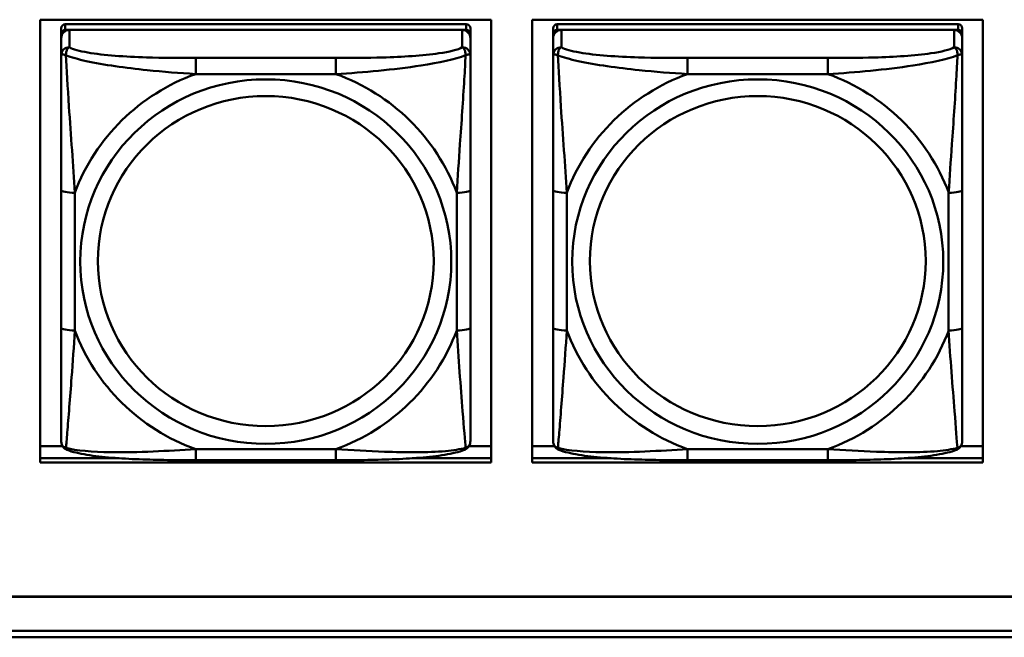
# Model space of a CAD drawing. Header units: inches. Extents: x 0.8 to 75.7, y -7.8 to 49.3.
# Tile 102 of 256: x 35.3 to 36.7, y 10.9 to 11.8. Entities that reach past the tile are written whole.
import ezdxf

# ---------------------------------------------------------------- set-up
doc = ezdxf.new("R2010")
doc.units = ezdxf.units.IN
doc.header["$MEASUREMENT"] = 0
doc.layers.add('Visible Edges(ROSSANSI)', color=7, linetype='Continuous', lineweight=50)
doc.layers.add('Visible Tangent Edges(ROSSANSI)', color=7, linetype='Continuous', lineweight=50)

msp = doc.modelspace()

# ---------------------------------------------------------------- linework, layer by layer
at = {"layer": 'Visible Edges(ROSSANSI)'}
for p, q in [((35.3514, 11.1808), (35.3514, 11.8195)), ((35.3514, 11.8195), (36.002, 11.8195)), ((35.9663, 11.8129), (35.3875, 11.8129)), ((36.002, 11.8195), (36.002, 11.1808)), ((36.0614, 11.1808), (36.0614, 11.8195)), ((36.0614, 11.8195), (36.712, 11.8195)), ((36.6763, 11.8129), (36.0976, 11.8129)), ((36.712, 11.8195), (36.712, 11.1808)), ((35.3816, 11.8071), (35.3816, 11.7989)), ((35.3816, 11.7931), (35.3816, 11.7989)), ((35.3875, 11.8047), (35.9663, 11.8047)), ((35.9604, 11.8047), (35.3934, 11.8047)), ((35.9722, 11.7989), (35.9722, 11.8071)), ((35.9722, 11.7989), (35.9722, 11.7931)), ((36.0917, 11.8071), (36.0917, 11.7989)), ((36.0917, 11.7931), (36.0917, 11.7989)), ((36.0976, 11.8047), (36.6763, 11.8047)), ((36.6704, 11.8047), (36.1035, 11.8047)), ((36.6822, 11.7989), (36.6822, 11.8071)), ((36.6822, 11.7989), (36.6822, 11.7931)), ((35.3816, 11.7931), (35.3816, 11.7682)), ((35.9722, 11.7682), (35.9722, 11.7931)), ((36.0917, 11.7931), (36.0917, 11.7682)), ((36.6822, 11.7682), (36.6822, 11.7931)), ((35.3816, 11.5737), (35.3816, 11.3751)), ((35.9722, 11.3751), (35.9722, 11.5737)), ((36.0917, 11.5737), (36.0917, 11.3751)), ((36.6822, 11.3751), (36.6822, 11.5737)), ((35.3514, 11.2046), (35.3835, 11.2046)), ((35.9703, 11.2046), (36.002, 11.2046)), ((36.0614, 11.2046), (36.0936, 11.2046)), ((36.6804, 11.2046), (36.712, 11.2046)), ((35.3514, 11.1869), (35.4655, 11.1869)), ((35.4655, 11.1869), (35.3514, 11.1869)), ((35.8882, 11.1869), (36.002, 11.1869)), ((36.002, 11.1869), (35.8882, 11.1869)), ((36.0614, 11.1869), (36.1756, 11.1869)), ((36.1756, 11.1869), (36.0614, 11.1869)), ((36.5983, 11.1869), (36.712, 11.1869)), ((36.712, 11.1869), (36.5983, 11.1869)), ((36.002, 11.1808), (35.3514, 11.1808)), ((35.778, 11.1841), (35.5757, 11.1841)), ((36.712, 11.1808), (36.0614, 11.1808)), ((36.4881, 11.1841), (36.2858, 11.1841)), ((32.9742, 10.9876), (56.0303, 10.9876)), ((56.0303, 10.9872), (32.9742, 10.9872)), ((33.0242, 10.9381), (56.0803, 10.9381)), ((56.0803, 10.9287), (33.0242, 10.9287))]:
    msp.add_line(p, q, dxfattribs=at)
for centre, major_axis, start_param, end_param in [((35.3875, 11.8071), (-0.00591, 0), 4.712389, 6.283185), ((35.9663, 11.8071), (0.00591, 0), 0, 1.570796), ((36.0976, 11.8071), (-0.00591, 0), 4.712389, 6.283185), ((36.6763, 11.8071), (0.00591, 0), 0, 1.570796), ((35.3934, 11.7931), (-0.0118, 0), 4.712389, 6.283185), ((35.3875, 11.7989), (-0.00591, 0), 4.712389, 6.283185), ((35.9604, 11.7931), (0.0118, 0), 0, 1.570796), ((35.9663, 11.7989), (0.00591, 0), 0, 1.570796), ((36.1035, 11.7931), (-0.0118, 0), 4.712389, 6.283185), ((36.0976, 11.7989), (-0.00591, 0), 4.712389, 6.283185), ((36.6704, 11.7931), (0.0118, 0), 0, 1.570796), ((36.6763, 11.7989), (0.00591, 0), 0, 1.570796)]:
    msp.add_ellipse(centre, major_axis=major_axis, ratio=0.981793, start_param=start_param, end_param=end_param, dxfattribs=at)
for points, knots in [([(35.3816, 11.7682), (35.3816, 11.7591), (35.3816, 11.7438), (35.3816, 11.7266), (35.3816, 11.7002), (35.3816, 11.6699), (35.3816, 11.6405), (35.3816, 11.6181), (35.3816, 11.5957), (35.3816, 11.5737)], [-0.7968224, -0.7968224, -0.7968224, -0.7968224, -0.6514613, -0.6514613, -0.6514613, -0.427691, -0.427691, -0.427691, -0.2569517, -0.2569517, -0.2569517, -0.2569517]), ([(35.9722, 11.5737), (35.9722, 11.5969), (35.9722, 11.6207), (35.9722, 11.6443), (35.9722, 11.6754), (35.9722, 11.7077), (35.9722, 11.7345), (35.9722, 11.7484), (35.9722, 11.7604), (35.9722, 11.7682)], [0.2569537, 0.2569537, 0.2569537, 0.2569537, 0.4371919, 0.4371919, 0.4371919, 0.6739428, 0.6739428, 0.6739428, 0.7963818, 0.7963818, 0.7963818, 0.7963818]), ([(36.0917, 11.7682), (36.0917, 11.7591), (36.0917, 11.7438), (36.0917, 11.7266), (36.0917, 11.7002), (36.0917, 11.6699), (36.0917, 11.6405), (36.0917, 11.6181), (36.0917, 11.5957), (36.0917, 11.5737)], [-0.7968224, -0.7968224, -0.7968224, -0.7968224, -0.6514613, -0.6514613, -0.6514613, -0.427691, -0.427691, -0.427691, -0.2569517, -0.2569517, -0.2569517, -0.2569517]), ([(36.6822, 11.5737), (36.6822, 11.5969), (36.6822, 11.6207), (36.6822, 11.6443), (36.6822, 11.6754), (36.6822, 11.7077), (36.6822, 11.7345), (36.6822, 11.7484), (36.6822, 11.7604), (36.6822, 11.7682)], [0.2569537, 0.2569537, 0.2569537, 0.2569537, 0.4371919, 0.4371919, 0.4371919, 0.6739428, 0.6739428, 0.6739428, 0.7963818, 0.7963818, 0.7963818, 0.7963818]), ([(35.3816, 11.3751), (35.3816, 11.3519), (35.3816, 11.3285), (35.3816, 11.3063), (35.3816, 11.2771), (35.3816, 11.2488), (35.3816, 11.23), (35.3816, 11.2202), (35.3816, 11.2134), (35.3816, 11.2115)], [0.2569537, 0.2569537, 0.2569537, 0.2569537, 0.4371919, 0.4371919, 0.4371919, 0.6739428, 0.6739428, 0.6739428, 0.7963818, 0.7963818, 0.7963818, 0.7963818]), ([(35.9722, 11.2115), (35.9722, 11.2137), (35.9722, 11.223), (35.9722, 11.2357), (35.9722, 11.2553), (35.9722, 11.2822), (35.9722, 11.3099), (35.9722, 11.331), (35.9722, 11.3531), (35.9722, 11.3751)], [-0.7968224, -0.7968224, -0.7968224, -0.7968224, -0.6514613, -0.6514613, -0.6514613, -0.427691, -0.427691, -0.427691, -0.2569517, -0.2569517, -0.2569517, -0.2569517]), ([(36.0917, 11.3751), (36.0917, 11.3519), (36.0917, 11.3285), (36.0917, 11.3063), (36.0917, 11.2771), (36.0917, 11.2488), (36.0917, 11.23), (36.0917, 11.2202), (36.0917, 11.2134), (36.0917, 11.2115)], [0.2569537, 0.2569537, 0.2569537, 0.2569537, 0.4371919, 0.4371919, 0.4371919, 0.6739428, 0.6739428, 0.6739428, 0.7963818, 0.7963818, 0.7963818, 0.7963818]), ([(36.6822, 11.2115), (36.6822, 11.2137), (36.6822, 11.223), (36.6822, 11.2357), (36.6822, 11.2553), (36.6822, 11.2822), (36.6822, 11.3099), (36.6822, 11.331), (36.6822, 11.3531), (36.6822, 11.3751)], [-0.7968224, -0.7968224, -0.7968224, -0.7968224, -0.6514613, -0.6514613, -0.6514613, -0.427691, -0.427691, -0.427691, -0.2569517, -0.2569517, -0.2569517, -0.2569517]), ([(35.3897, 11.1992), (35.3886, 11.1997), (35.3875, 11.2003), (35.3855, 11.2019), (35.3847, 11.2028), (35.3833, 11.2048), (35.3828, 11.2058), (35.3821, 11.2077), (35.3819, 11.2085), (35.3817, 11.2102), (35.3816, 11.2109), (35.3816, 11.2115)], [0.02510739, 0.02510739, 0.02510739, 0.02510739, 0.03073999, 0.03073999, 0.03637259, 0.03637259, 0.0420052, 0.0420052, 0.0476378, 0.0476378, 0.0532704, 0.0532704, 0.0532704, 0.0532704]), ([(35.5757, 11.1841), (35.5622, 11.1841), (35.5486, 11.1842), (35.5213, 11.1846), (35.5077, 11.1849), (35.4808, 11.1859), (35.4675, 11.1867), (35.4418, 11.1888), (35.4297, 11.1901), (35.4076, 11.1938), (35.3981, 11.1958), (35.3897, 11.1992)], [0.2569517, 0.2569517, 0.2569517, 0.2569517, 0.3597049, 0.3597049, 0.4624581, 0.4624581, 0.5652112, 0.5652112, 0.6679644, 0.6679644, 0.7707176, 0.7707176, 0.7707176, 0.7707176]), ([(35.9641, 11.1992), (35.9557, 11.1958), (35.9462, 11.1938), (35.9241, 11.1901), (35.912, 11.1888), (35.8863, 11.1867), (35.873, 11.1859), (35.8461, 11.1849), (35.8325, 11.1846), (35.8052, 11.1842), (35.7916, 11.1841), (35.778, 11.1841)], [-0.7703505, -0.7703505, -0.7703505, -0.7703505, -0.6676711, -0.6676711, -0.5649918, -0.5649918, -0.4623124, -0.4623124, -0.3596331, -0.3596331, -0.2569537, -0.2569537, -0.2569537, -0.2569537]), ([(35.9641, 11.1992), (35.9652, 11.1997), (35.9663, 11.2003), (35.9682, 11.2019), (35.9691, 11.2028), (35.9705, 11.2048), (35.971, 11.2058), (35.9717, 11.2077), (35.9719, 11.2085), (35.9721, 11.2102), (35.9722, 11.2109), (35.9722, 11.2115)], [0.02510739, 0.02510739, 0.02510739, 0.02510739, 0.03073999, 0.03073999, 0.03637259, 0.03637259, 0.0420052, 0.0420052, 0.0476378, 0.0476378, 0.0532704, 0.0532704, 0.0532704, 0.0532704]), ([(36.0997, 11.1992), (36.0987, 11.1997), (36.0976, 11.2003), (36.0956, 11.2019), (36.0947, 11.2028), (36.0934, 11.2048), (36.0929, 11.2058), (36.0922, 11.2077), (36.092, 11.2085), (36.0917, 11.2102), (36.0917, 11.2109), (36.0917, 11.2115)], [0.02510739, 0.02510739, 0.02510739, 0.02510739, 0.03073999, 0.03073999, 0.03637259, 0.03637259, 0.0420052, 0.0420052, 0.0476378, 0.0476378, 0.0532704, 0.0532704, 0.0532704, 0.0532704]), ([(36.2858, 11.1841), (36.2723, 11.1841), (36.2586, 11.1842), (36.2313, 11.1846), (36.2177, 11.1849), (36.1909, 11.1859), (36.1775, 11.1867), (36.1519, 11.1888), (36.1397, 11.1901), (36.1176, 11.1938), (36.1082, 11.1958), (36.0997, 11.1992)], [0.2569517, 0.2569517, 0.2569517, 0.2569517, 0.3597049, 0.3597049, 0.4624581, 0.4624581, 0.5652112, 0.5652112, 0.6679644, 0.6679644, 0.7707176, 0.7707176, 0.7707176, 0.7707176]), ([(36.6742, 11.1992), (36.6658, 11.1958), (36.6563, 11.1938), (36.6342, 11.1901), (36.622, 11.1888), (36.5963, 11.1867), (36.583, 11.1859), (36.5562, 11.1849), (36.5426, 11.1846), (36.5153, 11.1842), (36.5016, 11.1841), (36.4881, 11.1841)], [-0.7703505, -0.7703505, -0.7703505, -0.7703505, -0.6676711, -0.6676711, -0.5649918, -0.5649918, -0.4623124, -0.4623124, -0.3596331, -0.3596331, -0.2569537, -0.2569537, -0.2569537, -0.2569537]), ([(36.6742, 11.1992), (36.6753, 11.1997), (36.6763, 11.2003), (36.6783, 11.2019), (36.6792, 11.2028), (36.6805, 11.2048), (36.681, 11.2058), (36.6817, 11.2077), (36.6819, 11.2085), (36.6822, 11.2102), (36.6822, 11.2109), (36.6822, 11.2115)], [0.02510739, 0.02510739, 0.02510739, 0.02510739, 0.03073999, 0.03073999, 0.03637259, 0.03637259, 0.0420052, 0.0420052, 0.0476378, 0.0476378, 0.0532704, 0.0532704, 0.0532704, 0.0532704])]:
    msp.add_open_spline(points, degree=3, knots=knots, dxfattribs=at)
at = {"layer": 'Visible Tangent Edges(ROSSANSI)'}
for p, q in [((35.3875, 11.8047), (35.3875, 11.8129)), ((35.9663, 11.8129), (35.9663, 11.8047)), ((36.0976, 11.8047), (36.0976, 11.8129)), ((36.6763, 11.8129), (36.6763, 11.8047)), ((35.3934, 11.7798), (35.3934, 11.8047)), ((35.9604, 11.8047), (35.9604, 11.7798)), ((36.1035, 11.7798), (36.1035, 11.8047)), ((36.6704, 11.8047), (36.6704, 11.7798)), ((35.5757, 11.7643), (35.5757, 11.7412)), ((35.778, 11.7643), (35.5757, 11.7643)), ((35.778, 11.7643), (35.778, 11.7412)), ((36.2858, 11.7643), (36.2858, 11.7412)), ((36.4881, 11.7643), (36.2858, 11.7643)), ((36.4881, 11.7643), (36.4881, 11.7412)), ((35.5757, 11.7412), (35.778, 11.7412)), ((36.2858, 11.7412), (36.4881, 11.7412)), ((35.4013, 11.3713), (35.4013, 11.57)), ((35.9525, 11.57), (35.9525, 11.3713)), ((36.1114, 11.3713), (36.1114, 11.57)), ((36.6625, 11.57), (36.6625, 11.3713)), ((35.778, 11.2001), (35.5757, 11.2001)), ((35.5757, 11.1841), (35.5757, 11.2001)), ((35.778, 11.1841), (35.778, 11.2001)), ((36.4881, 11.2001), (36.2858, 11.2001)), ((36.2858, 11.1841), (36.2858, 11.2001)), ((36.4881, 11.1841), (36.4881, 11.2001))]:
    msp.add_line(p, q, dxfattribs=at)
for centre, major_axis, ratio, start_param, end_param in [((35.3934, 11.7682), (-0.0118, 0), 0.981793, 4.712389, 6.283185), ((35.9604, 11.7682), (0.0118, 0), 0.981793, 0, 1.570796), ((36.1035, 11.7682), (-0.0118, 0), 0.981793, 4.712389, 6.283185), ((36.6704, 11.7682), (0.0118, 0), 0.981793, 0, 1.570796), ((35.6769, 11.4706), (-0.2936, 0), 0.981793, 5.064156, 5.931419), ((35.6769, 11.4706), (0.2936, 0), 0.981793, 0.351767, 1.21903), ((36.387, 11.4706), (-0.2936, 0), 0.981793, 5.064156, 5.931419), ((36.387, 11.4706), (0.2936, 0), 0.981793, 0.351767, 1.21903), ((35.4013, 11.5737), (-0.0197, 0), 0.189952, 0, 1.570796), ((35.9525, 11.5737), (0.0197, 0), 0.189952, 4.712389, 6.283185), ((36.1114, 11.5737), (-0.0197, 0), 0.189952, 0, 1.570796), ((36.6625, 11.5737), (0.0197, 0), 0.189952, 4.712389, 6.283185), ((35.4013, 11.3751), (-0.0197, 0), 0.189952, 0, 1.570796), ((35.6769, 11.4706), (-0.2936, 0), 0.981793, 0.351767, 1.21903), ((35.6769, 11.4706), (0.2936, 0), 0.981793, 5.064156, 5.931419), ((35.9525, 11.3751), (0.0197, 0), 0.189952, 4.712389, 6.283185), ((36.1114, 11.3751), (-0.0197, 0), 0.189952, 0, 1.570796), ((36.387, 11.4706), (-0.2936, 0), 0.981793, 0.351767, 1.21903), ((36.387, 11.4706), (0.2936, 0), 0.981793, 5.064156, 5.931419), ((36.6625, 11.3751), (0.0197, 0), 0.189952, 4.712389, 6.283185)]:
    msp.add_ellipse(centre, major_axis=major_axis, ratio=ratio, start_param=start_param, end_param=end_param, dxfattribs=at)
for centre, major_axis in [((35.6769, 11.4706), (-0.2678, 0)), ((36.387, 11.4706), (-0.2678, 0)), ((35.6769, 11.4714), (-0.2424, 0)), ((36.387, 11.4714), (-0.2424, 0))]:
    msp.add_ellipse(centre, major_axis=major_axis, ratio=0.981793, dxfattribs=at)
for points, knots in [([(35.3816, 11.7682), (35.3816, 11.7684), (35.3817, 11.7686), (35.3819, 11.769), (35.3821, 11.7691), (35.3825, 11.7693), (35.3827, 11.7693), (35.383, 11.7693), (35.3831, 11.7694), (35.3835, 11.7694), (35.3838, 11.7694), (35.3848, 11.7693), (35.3854, 11.7691), (35.3869, 11.7688), (35.3876, 11.7685), (35.3885, 11.7682)], [-0.0532704, -0.0532704, -0.0532704, -0.0532704, -0.04377373, -0.04377373, -0.03521335, -0.03521335, -0.02986312, -0.02986312, -0.02651922, -0.02651922, -0.01983142, -0.01983142, -0.00913095, -0.00913095, 0.00023197, 0.00023197, 0.00023197, 0.00023197]), ([(35.3885, 11.7682), (35.3884, 11.7693), (35.3885, 11.7704), (35.3887, 11.7724), (35.3889, 11.7734), (35.3894, 11.7748), (35.3896, 11.7753), (35.3899, 11.776), (35.39, 11.7763), (35.3903, 11.7768), (35.3905, 11.7771), (35.3911, 11.7779), (35.3915, 11.7784), (35.3924, 11.7791), (35.3929, 11.7795), (35.3934, 11.7798)], [-0.00023197, -0.00023197, -0.00023197, -0.00023197, 0.00913095, 0.00913095, 0.01983142, 0.01983142, 0.02651922, 0.02651922, 0.02986312, 0.02986312, 0.03521335, 0.03521335, 0.04377373, 0.04377373, 0.0532704, 0.0532704, 0.0532704, 0.0532704]), ([(35.3885, 11.7682), (35.3961, 11.7653), (35.4061, 11.7624), (35.4432, 11.7543), (35.4749, 11.75), (35.5291, 11.7444), (35.5524, 11.7425), (35.5757, 11.7412)], [-0.7478145, -0.7478145, -0.7478145, -0.7478145, -0.6493253, -0.6493253, -0.427691, -0.427691, -0.2569537, -0.2569537, -0.2569537, -0.2569537]), ([(35.4013, 11.57), (35.3989, 11.6097), (35.3956, 11.6518), (35.391, 11.7218), (35.3894, 11.7493), (35.3885, 11.7682)], [0.2569517, 0.2569517, 0.2569517, 0.2569517, 0.5559983, 0.5559983, 0.7482818, 0.7482818, 0.7482818, 0.7482818]), ([(35.5757, 11.7643), (35.5521, 11.7643), (35.5281, 11.7645), (35.5047, 11.7652), (35.474, 11.7662), (35.4432, 11.7682), (35.4199, 11.7722), (35.4079, 11.7742), (35.3983, 11.7768), (35.3934, 11.7798)], [0.2569537, 0.2569537, 0.2569537, 0.2569537, 0.4371919, 0.4371919, 0.4371919, 0.6739428, 0.6739428, 0.6739428, 0.7963818, 0.7963818, 0.7963818, 0.7963818]), ([(35.9604, 11.7798), (35.9546, 11.7763), (35.9421, 11.7733), (35.9269, 11.7711), (35.9035, 11.7676), (35.8744, 11.7659), (35.8453, 11.7651), (35.8231, 11.7644), (35.8004, 11.7643), (35.778, 11.7643)], [-0.7968224, -0.7968224, -0.7968224, -0.7968224, -0.6514613, -0.6514613, -0.6514613, -0.427691, -0.427691, -0.427691, -0.2569517, -0.2569517, -0.2569517, -0.2569517]), ([(35.778, 11.7412), (35.8185, 11.7435), (35.8609, 11.7473), (35.9265, 11.7574), (35.951, 11.7625), (35.9653, 11.7682)], [0.2569517, 0.2569517, 0.2569517, 0.2569517, 0.5559983, 0.5559983, 0.7482818, 0.7482818, 0.7482818, 0.7482818]), ([(35.9653, 11.7682), (35.9648, 11.7583), (35.9642, 11.7462), (35.9617, 11.7041), (35.9594, 11.6709), (35.9555, 11.6159), (35.9539, 11.5928), (35.9525, 11.57)], [-0.7478145, -0.7478145, -0.7478145, -0.7478145, -0.6493253, -0.6493253, -0.427691, -0.427691, -0.2569537, -0.2569537, -0.2569537, -0.2569537]), ([(35.9604, 11.7798), (35.9609, 11.7795), (35.9614, 11.7791), (35.9623, 11.7784), (35.9627, 11.7779), (35.9632, 11.7771), (35.9635, 11.7768), (35.9638, 11.7763), (35.9639, 11.776), (35.9642, 11.7753), (35.9644, 11.7748), (35.9648, 11.7734), (35.965, 11.7724), (35.9653, 11.7704), (35.9653, 11.7693), (35.9653, 11.7682)], [-0.0532704, -0.0532704, -0.0532704, -0.0532704, -0.04377373, -0.04377373, -0.03521335, -0.03521335, -0.02986312, -0.02986312, -0.02651922, -0.02651922, -0.01983142, -0.01983142, -0.00913095, -0.00913095, 0.00023197, 0.00023197, 0.00023197, 0.00023197]), ([(35.9653, 11.7682), (35.9662, 11.7685), (35.9669, 11.7688), (35.9684, 11.7691), (35.969, 11.7693), (35.9699, 11.7694), (35.9703, 11.7694), (35.9707, 11.7694), (35.9708, 11.7693), (35.9711, 11.7693), (35.9713, 11.7693), (35.9717, 11.7691), (35.9718, 11.769), (35.9721, 11.7686), (35.9722, 11.7684), (35.9722, 11.7682)], [-0.00023197, -0.00023197, -0.00023197, -0.00023197, 0.00913095, 0.00913095, 0.01983142, 0.01983142, 0.02651922, 0.02651922, 0.02986312, 0.02986312, 0.03521335, 0.03521335, 0.04377373, 0.04377373, 0.0532704, 0.0532704, 0.0532704, 0.0532704]), ([(36.0917, 11.7682), (36.0917, 11.7684), (36.0917, 11.7686), (36.092, 11.769), (36.0922, 11.7691), (36.0926, 11.7693), (36.0927, 11.7693), (36.093, 11.7693), (36.0932, 11.7694), (36.0936, 11.7694), (36.0939, 11.7694), (36.0948, 11.7693), (36.0955, 11.7691), (36.0969, 11.7688), (36.0977, 11.7685), (36.0985, 11.7682)], [-0.0532704, -0.0532704, -0.0532704, -0.0532704, -0.04377373, -0.04377373, -0.03521335, -0.03521335, -0.02986312, -0.02986312, -0.02651922, -0.02651922, -0.01983142, -0.01983142, -0.00913095, -0.00913095, 0.00023197, 0.00023197, 0.00023197, 0.00023197]), ([(36.0985, 11.7682), (36.0985, 11.7693), (36.0986, 11.7704), (36.0988, 11.7724), (36.099, 11.7734), (36.0994, 11.7748), (36.0996, 11.7753), (36.1, 11.776), (36.1001, 11.7763), (36.1004, 11.7768), (36.1006, 11.7771), (36.1012, 11.7779), (36.1016, 11.7784), (36.1025, 11.7791), (36.103, 11.7795), (36.1035, 11.7798)], [-0.00023197, -0.00023197, -0.00023197, -0.00023197, 0.00913095, 0.00913095, 0.01983142, 0.01983142, 0.02651922, 0.02651922, 0.02986312, 0.02986312, 0.03521335, 0.03521335, 0.04377373, 0.04377373, 0.0532704, 0.0532704, 0.0532704, 0.0532704]), ([(36.0985, 11.7682), (36.1062, 11.7653), (36.1162, 11.7624), (36.1532, 11.7543), (36.185, 11.75), (36.2392, 11.7444), (36.2624, 11.7425), (36.2858, 11.7412)], [-0.7478145, -0.7478145, -0.7478145, -0.7478145, -0.6493253, -0.6493253, -0.427691, -0.427691, -0.2569537, -0.2569537, -0.2569537, -0.2569537]), ([(36.1114, 11.57), (36.109, 11.6097), (36.1057, 11.6518), (36.1011, 11.7218), (36.0995, 11.7493), (36.0985, 11.7682)], [0.2569517, 0.2569517, 0.2569517, 0.2569517, 0.5559983, 0.5559983, 0.7482818, 0.7482818, 0.7482818, 0.7482818]), ([(36.2858, 11.7643), (36.2622, 11.7643), (36.2382, 11.7645), (36.2148, 11.7652), (36.1841, 11.7662), (36.1532, 11.7682), (36.13, 11.7722), (36.118, 11.7742), (36.1084, 11.7768), (36.1035, 11.7798)], [0.2569537, 0.2569537, 0.2569537, 0.2569537, 0.4371919, 0.4371919, 0.4371919, 0.6739428, 0.6739428, 0.6739428, 0.7963818, 0.7963818, 0.7963818, 0.7963818]), ([(36.6704, 11.7798), (36.6647, 11.7763), (36.6522, 11.7733), (36.637, 11.7711), (36.6136, 11.7676), (36.5844, 11.7659), (36.5554, 11.7651), (36.5332, 11.7644), (36.5105, 11.7643), (36.4881, 11.7643)], [-0.7968224, -0.7968224, -0.7968224, -0.7968224, -0.6514613, -0.6514613, -0.6514613, -0.427691, -0.427691, -0.427691, -0.2569517, -0.2569517, -0.2569517, -0.2569517]), ([(36.4881, 11.7412), (36.5286, 11.7435), (36.571, 11.7473), (36.6366, 11.7574), (36.661, 11.7625), (36.6754, 11.7682)], [0.2569517, 0.2569517, 0.2569517, 0.2569517, 0.5559983, 0.5559983, 0.7482818, 0.7482818, 0.7482818, 0.7482818]), ([(36.6754, 11.7682), (36.6749, 11.7583), (36.6742, 11.7462), (36.6718, 11.7041), (36.6695, 11.6709), (36.6656, 11.6159), (36.664, 11.5928), (36.6625, 11.57)], [-0.7478145, -0.7478145, -0.7478145, -0.7478145, -0.6493253, -0.6493253, -0.427691, -0.427691, -0.2569537, -0.2569537, -0.2569537, -0.2569537]), ([(36.6704, 11.7798), (36.671, 11.7795), (36.6715, 11.7791), (36.6723, 11.7784), (36.6727, 11.7779), (36.6733, 11.7771), (36.6735, 11.7768), (36.6738, 11.7763), (36.6739, 11.776), (36.6743, 11.7753), (36.6745, 11.7748), (36.6749, 11.7734), (36.6751, 11.7724), (36.6753, 11.7704), (36.6754, 11.7693), (36.6754, 11.7682)], [-0.0532704, -0.0532704, -0.0532704, -0.0532704, -0.04377373, -0.04377373, -0.03521335, -0.03521335, -0.02986312, -0.02986312, -0.02651922, -0.02651922, -0.01983142, -0.01983142, -0.00913095, -0.00913095, 0.00023197, 0.00023197, 0.00023197, 0.00023197]), ([(36.6754, 11.7682), (36.6762, 11.7685), (36.677, 11.7688), (36.6784, 11.7691), (36.6791, 11.7693), (36.68, 11.7694), (36.6803, 11.7694), (36.6807, 11.7694), (36.6809, 11.7693), (36.6812, 11.7693), (36.6814, 11.7693), (36.6817, 11.7691), (36.6819, 11.769), (36.6822, 11.7686), (36.6822, 11.7684), (36.6822, 11.7682)], [-0.00023197, -0.00023197, -0.00023197, -0.00023197, 0.00913095, 0.00913095, 0.01983142, 0.01983142, 0.02651922, 0.02651922, 0.02986312, 0.02986312, 0.03521335, 0.03521335, 0.04377373, 0.04377373, 0.0532704, 0.0532704, 0.0532704, 0.0532704]), ([(35.3885, 11.2019), (35.389, 11.207), (35.3896, 11.2145), (35.3921, 11.2452), (35.3944, 11.2743), (35.3983, 11.3258), (35.3999, 11.3483), (35.4013, 11.3713)], [-0.7478145, -0.7478145, -0.7478145, -0.7478145, -0.6493253, -0.6493253, -0.427691, -0.427691, -0.2569537, -0.2569537, -0.2569537, -0.2569537]), ([(35.9525, 11.3713), (35.9549, 11.3316), (35.9582, 11.2905), (35.9628, 11.2316), (35.9644, 11.2111), (35.9653, 11.2019)], [0.2569517, 0.2569517, 0.2569517, 0.2569517, 0.5559983, 0.5559983, 0.7482818, 0.7482818, 0.7482818, 0.7482818]), ([(36.0985, 11.2019), (36.099, 11.207), (36.0997, 11.2145), (36.1022, 11.2452), (36.1044, 11.2743), (36.1083, 11.3258), (36.11, 11.3483), (36.1114, 11.3713)], [-0.7478145, -0.7478145, -0.7478145, -0.7478145, -0.6493253, -0.6493253, -0.427691, -0.427691, -0.2569537, -0.2569537, -0.2569537, -0.2569537]), ([(36.6625, 11.3713), (36.6649, 11.3316), (36.6682, 11.2905), (36.6729, 11.2316), (36.6745, 11.2111), (36.6754, 11.2019)], [0.2569517, 0.2569517, 0.2569517, 0.2569517, 0.5559983, 0.5559983, 0.7482818, 0.7482818, 0.7482818, 0.7482818]), ([(35.3885, 11.2019), (35.3876, 11.2022), (35.3869, 11.2025), (35.3854, 11.2033), (35.3848, 11.2038), (35.3838, 11.2048), (35.3835, 11.2052), (35.3831, 11.2058), (35.383, 11.206), (35.3827, 11.2066), (35.3825, 11.207), (35.3821, 11.208), (35.3819, 11.2086), (35.3817, 11.21), (35.3816, 11.2108), (35.3816, 11.2115)], [-0.00023197, -0.00023197, -0.00023197, -0.00023197, 0.00913095, 0.00913095, 0.01983142, 0.01983142, 0.02651922, 0.02651922, 0.02986312, 0.02986312, 0.03521335, 0.03521335, 0.04377373, 0.04377373, 0.0532704, 0.0532704, 0.0532704, 0.0532704]), ([(35.3897, 11.1992), (35.3895, 11.1993), (35.3893, 11.1994), (35.3889, 11.1997), (35.3887, 11.2001), (35.3885, 11.2009), (35.3884, 11.2014), (35.3885, 11.2019)], [-0.02510739, -0.02510739, -0.02510739, -0.02510739, -0.01983142, -0.01983142, -0.00913095, -0.00913095, 0.00023197, 0.00023197, 0.00023197, 0.00023197]), ([(35.5757, 11.2001), (35.5353, 11.1977), (35.4929, 11.195), (35.4272, 11.196), (35.4028, 11.1979), (35.3885, 11.2019)], [0.2569517, 0.2569517, 0.2569517, 0.2569517, 0.5559983, 0.5559983, 0.7482818, 0.7482818, 0.7482818, 0.7482818]), ([(35.9653, 11.2019), (35.9577, 11.1999), (35.9476, 11.1983), (35.9106, 11.195), (35.8789, 11.1952), (35.8246, 11.1973), (35.8014, 11.1986), (35.778, 11.2001)], [-0.7478145, -0.7478145, -0.7478145, -0.7478145, -0.6493253, -0.6493253, -0.427691, -0.427691, -0.2569537, -0.2569537, -0.2569537, -0.2569537]), ([(35.9653, 11.2019), (35.9653, 11.2014), (35.9653, 11.2009), (35.965, 11.2001), (35.9648, 11.1997), (35.9644, 11.1994), (35.9643, 11.1993), (35.9641, 11.1992)], [-0.00023197, -0.00023197, -0.00023197, -0.00023197, 0.00913095, 0.00913095, 0.01983142, 0.01983142, 0.02510739, 0.02510739, 0.02510739, 0.02510739]), ([(35.9722, 11.2115), (35.9722, 11.2108), (35.9721, 11.21), (35.9718, 11.2086), (35.9717, 11.208), (35.9713, 11.207), (35.9711, 11.2066), (35.9708, 11.206), (35.9707, 11.2058), (35.9703, 11.2052), (35.9699, 11.2048), (35.969, 11.2038), (35.9684, 11.2033), (35.9669, 11.2025), (35.9662, 11.2022), (35.9653, 11.2019)], [-0.0532704, -0.0532704, -0.0532704, -0.0532704, -0.04377373, -0.04377373, -0.03521335, -0.03521335, -0.02986312, -0.02986312, -0.02651922, -0.02651922, -0.01983142, -0.01983142, -0.00913095, -0.00913095, 0.00023197, 0.00023197, 0.00023197, 0.00023197]), ([(36.0985, 11.2019), (36.0977, 11.2022), (36.0969, 11.2025), (36.0955, 11.2033), (36.0948, 11.2038), (36.0939, 11.2048), (36.0936, 11.2052), (36.0932, 11.2058), (36.093, 11.206), (36.0927, 11.2066), (36.0926, 11.207), (36.0922, 11.208), (36.092, 11.2086), (36.0917, 11.21), (36.0917, 11.2108), (36.0917, 11.2115)], [-0.00023197, -0.00023197, -0.00023197, -0.00023197, 0.00913095, 0.00913095, 0.01983142, 0.01983142, 0.02651922, 0.02651922, 0.02986312, 0.02986312, 0.03521335, 0.03521335, 0.04377373, 0.04377373, 0.0532704, 0.0532704, 0.0532704, 0.0532704]), ([(36.0997, 11.1992), (36.0996, 11.1993), (36.0994, 11.1994), (36.099, 11.1997), (36.0988, 11.2001), (36.0986, 11.2009), (36.0985, 11.2014), (36.0985, 11.2019)], [-0.02510739, -0.02510739, -0.02510739, -0.02510739, -0.01983142, -0.01983142, -0.00913095, -0.00913095, 0.00023197, 0.00023197, 0.00023197, 0.00023197]), ([(36.2858, 11.2001), (36.2453, 11.1977), (36.203, 11.195), (36.1373, 11.196), (36.1129, 11.1979), (36.0985, 11.2019)], [0.2569517, 0.2569517, 0.2569517, 0.2569517, 0.5559983, 0.5559983, 0.7482818, 0.7482818, 0.7482818, 0.7482818]), ([(36.6754, 11.2019), (36.6677, 11.1999), (36.6577, 11.1983), (36.6207, 11.195), (36.589, 11.1952), (36.5347, 11.1973), (36.5115, 11.1986), (36.4881, 11.2001)], [-0.7478145, -0.7478145, -0.7478145, -0.7478145, -0.6493253, -0.6493253, -0.427691, -0.427691, -0.2569537, -0.2569537, -0.2569537, -0.2569537]), ([(36.6754, 11.2019), (36.6754, 11.2014), (36.6753, 11.2009), (36.6751, 11.2001), (36.6749, 11.1997), (36.6745, 11.1994), (36.6744, 11.1993), (36.6742, 11.1992)], [-0.00023197, -0.00023197, -0.00023197, -0.00023197, 0.00913095, 0.00913095, 0.01983142, 0.01983142, 0.02510739, 0.02510739, 0.02510739, 0.02510739]), ([(36.6822, 11.2115), (36.6822, 11.2108), (36.6822, 11.21), (36.6819, 11.2086), (36.6817, 11.208), (36.6814, 11.207), (36.6812, 11.2066), (36.6809, 11.206), (36.6807, 11.2058), (36.6803, 11.2052), (36.68, 11.2048), (36.6791, 11.2038), (36.6784, 11.2033), (36.677, 11.2025), (36.6762, 11.2022), (36.6754, 11.2019)], [-0.0532704, -0.0532704, -0.0532704, -0.0532704, -0.04377373, -0.04377373, -0.03521335, -0.03521335, -0.02986312, -0.02986312, -0.02651922, -0.02651922, -0.01983142, -0.01983142, -0.00913095, -0.00913095, 0.00023197, 0.00023197, 0.00023197, 0.00023197])]:
    msp.add_open_spline(points, degree=3, knots=knots, dxfattribs=at)

doc.saveas('drawing.dxf')
